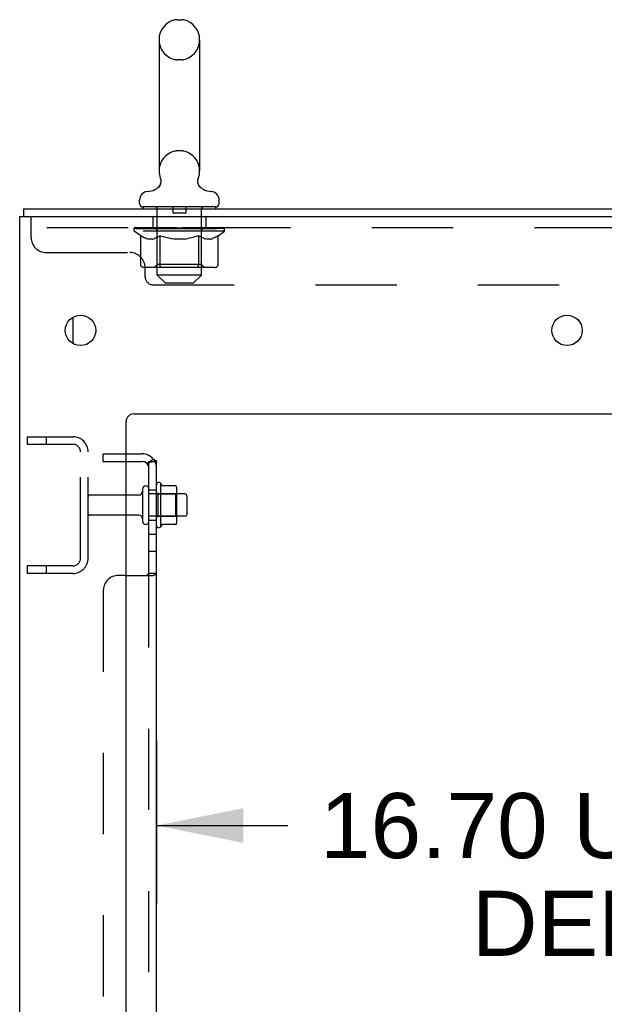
# Model space of a CAD drawing. Header units: inches. Extents: x 0 to 243, y 0 to 157.
# Tile 4 of 69: x 10 to 20, y 82 to 99. Entities that reach past the tile are written whole.
import ezdxf

# ---------------------------------------------------------------- set-up
doc = ezdxf.new("R2010")
doc.units = ezdxf.units.IN
doc.header["$LTSCALE"] = 13.357143
doc.header["$MEASUREMENT"] = 0
doc.linetypes.add('HIDDEN', pattern=[0.2, 0.1, -0.1])
doc.layers.get('0').update_dxf_attribs({"linetype": 'CONTINUOUS'})
for name, color, linetype in [('DEFAULT_2', 8, 'HIDDEN'), ('DIMENSIONS', 7, 'CONTINUOUS'), ('SUBPANELS', 7, 'CONTINUOUS')]:
    doc.layers.add(name, color=color, linetype=linetype)
doc.styles.get("Standard").update_dxf_attribs({"font": 'arial.ttf'})
doc.dimstyles.new('DIMSTYLE_1', dxfattribs={"dimtxt": 1.071429, "dimasz": 1.428571, "dimexe": 0.09, "dimexo": 0.07, "dimgap": 0.0375, "dimtad": 0, "dimtih": 1, "dimtoh": 1, "dimzin": 4, "dimdsep": 46, "dimtxsty": 'Standard', "dimblk": '_FILLED', "dimblk1": '_FILLED', "dimblk2": '_FILLED', "dimcen": 0.09, "dimazin": 1, "dimtfac": 1, "dimtdec": 3, "dimtofl": 0, "dimtmove": 0, "dimatfit": 3, "dimldrblk": '_FILLED', "dimfxl": 0, "dimtolj": 1, "dimtzin": 4, "dimarcsym": 0})

# ---------------------------------------------------------------- blocks, each defined once
blk = doc.blocks.new('_FILLED')
at = {"color": 0, "linetype": 'ByBlock'}
blk.add_solid([(0, 0), (-1, 0.2), (-1, -0.2)], dxfattribs=at)
blk = doc.blocks.new('*D16')
at = {"layer": 'DIMENSIONS', "color": 2, "linetype": 'Continuous'}
for p, q in [((12.215, 86.658), (12.215, 83.974)), ((28.919, 86.658), (28.919, 83.974)), ((12.215, 85.26), (14.374, 85.26)), ((28.919, 85.26), (25.499, 85.26))]:
    blk.add_line(p, q, dxfattribs=at)
at = {"layer": 'DIMENSIONS', "color": 2, "linetype": 'Continuous', "xscale": 1.4285714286, "yscale": 1.4285714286, "zscale": 1.4285714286, "rotation": 180}
blk.add_blockref('_FILLED', (12.215, 85.26), dxfattribs=at)
at = {"layer": 'DIMENSIONS', "color": 2, "linetype": 'Continuous', "xscale": 1.4285714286, "yscale": 1.4285714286, "zscale": 1.4285714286}
blk.add_blockref('_FILLED', (28.919, 85.26), dxfattribs=at)
at = {"layer": 'DIMENSIONS', "color": 2, "linetype": 'Continuous', "insert": (19.936, 85.795), "char_height": 1.07143, "width": 10.05311, "attachment_point": 2, "line_spacing_factor": 0.9}
blk.add_mtext('16.70 USABLE\\PDEPTH', dxfattribs=at)

msp = doc.modelspace()

# ---------------------------------------------------------------- linework, layer by layer
at = {"color": 7, "linetype": 'Continuous'}
for p, q in [((12.5522, 98.5196), (12.6284, 98.5196)), ((12.2562, 98.1896), (12.2562, 96.0296)), ((12.9245, 98.1896), (12.9245, 96.0296)), ((12.2329, 95.7525), (12.2289, 95.7495)), ((11.9353, 95.4979), (11.9353, 95.5527)), ((11.9953, 95.4379), (11.9953, 95.4079)), ((13.1853, 95.4379), (11.9953, 95.4379)), ((13.1853, 95.4379), (13.1853, 95.4079)), ((13.2453, 95.4979), (13.2453, 95.5527)), ((9.9653, 11.5329), (9.9653, 95.2829)), ((9.9653, 95.2829), (27.7153, 95.2829)), ((10.0278, 95.4079), (10.0278, 95.2829)), ((10.0278, 95.4079), (27.7153, 95.4079)), ((11.8403, 92.0329), (26.0903, 92.0329)), ((11.7153, 13.5329), (11.7153, 91.9079)), ((12.2853, 90.177), (12.2853, 90.8887)), ((11.9843, 90.7974), (11.9843, 90.2684)), ((12.3031, 90.8568), (12.303, 90.857)), ((12.53, 90.8517), (12.3119, 90.8517)), ((12.5313, 90.8516), (12.53, 90.8517)), ((12.5513, 90.2772), (12.5513, 90.7885)), ((11.9218, 90.6989), (11.7153, 90.6989)), ((12.6853, 90.7159), (12.5513, 90.7159)), ((12.7153, 90.6859), (12.7153, 90.3799)), ((11.9218, 90.3669), (11.7153, 90.3669)), ((12.6853, 90.3499), (12.5513, 90.3499)), ((12.53, 90.214), (12.3119, 90.214))]:
    msp.add_line(p, q, dxfattribs=at)
at = {"color": 3, "linetype": 'Continuous'}
msp.add_line((10.8403, 93.6244), (10.8403, 93.1913), dxfattribs=at)
at = {"color": 7, "linetype": 'Continuous'}
for points in [[(12.2775, 95.912), (12.279, 95.9078), (12.2806, 95.903), (12.282, 95.8981), (12.2832, 95.8932), (12.2842, 95.8882), (12.285, 95.8832), (12.2857, 95.8781), (12.2861, 95.8731), (12.2864, 95.868), (12.2865, 95.8629), (12.2864, 95.8578), (12.2862, 95.8527), (12.2857, 95.8477), (12.2851, 95.8426), (12.2842, 95.8376), (12.2832, 95.8326), (12.2821, 95.8277), (12.2807, 95.8228), (12.2792, 95.818), (12.2775, 95.8132), (12.2756, 95.8084), (12.2735, 95.8038), (12.2713, 95.7992), (12.2689, 95.7947)], [(12.8964, 95.8882), (12.8975, 95.8931), (12.8987, 95.8981), (12.9, 95.903), (12.9016, 95.9078), (12.9031, 95.912)], [(12.2443, 95.7625), (12.2406, 95.7591), (12.2368, 95.7557), (12.2329, 95.7525)], [(12.2864, 95.868), (12.2865, 95.8629), (12.2864, 95.8578), (12.2862, 95.8527), (12.2857, 95.8477), (12.2851, 95.8426), (12.2842, 95.8376), (12.2832, 95.8326), (12.2821, 95.8277), (12.2807, 95.8228), (12.2792, 95.818), (12.2775, 95.8132), (12.2756, 95.8084), (12.2735, 95.8038), (12.2713, 95.7992), (12.2689, 95.7947), (12.2664, 95.7903), (12.2637, 95.786), (12.2608, 95.7818), (12.2578, 95.7777), (12.2546, 95.7738), (12.2513, 95.7699), (12.2479, 95.7662), (12.2443, 95.7625), (12.2406, 95.7591), (12.2368, 95.7557)], [(12.2608, 95.7818), (12.2578, 95.7777), (12.2546, 95.7738), (12.2513, 95.7699), (12.2479, 95.7662)], [(12.282, 95.8981), (12.2832, 95.8932), (12.2842, 95.8882), (12.285, 95.8832), (12.2857, 95.8781), (12.2861, 95.8731), (12.2864, 95.868)], [(12.9517, 95.7495), (12.9478, 95.7525), (12.9439, 95.7557), (12.94, 95.759), (12.9363, 95.7625), (12.9328, 95.7661), (12.9293, 95.7698), (12.926, 95.7737), (12.9229, 95.7777), (12.9199, 95.7818), (12.917, 95.786), (12.9143, 95.7903), (12.9117, 95.7947), (12.9093, 95.7992), (12.9071, 95.8038), (12.9051, 95.8084), (12.9032, 95.8131), (12.9015, 95.8179), (12.8999, 95.8228), (12.8986, 95.8277), (12.8974, 95.8326), (12.8964, 95.8376), (12.8956, 95.8426), (12.8949, 95.8477), (12.8945, 95.8527), (12.8942, 95.8578), (12.8941, 95.8629), (12.8942, 95.868), (12.8945, 95.873), (12.895, 95.8781), (12.8956, 95.8831), (12.8964, 95.8882), (12.8975, 95.8931), (12.8987, 95.8981)], [(12.8999, 95.8228), (12.8986, 95.8277), (12.8974, 95.8326), (12.8964, 95.8376), (12.8956, 95.8426), (12.8949, 95.8477), (12.8945, 95.8527), (12.8942, 95.8578), (12.8941, 95.8629), (12.8942, 95.868), (12.8945, 95.873), (12.895, 95.8781), (12.8956, 95.8831), (12.8964, 95.8882)], [(12.9199, 95.7818), (12.917, 95.786), (12.9143, 95.7903), (12.9117, 95.7947), (12.9093, 95.7992), (12.9071, 95.8038), (12.9051, 95.8084), (12.9032, 95.8131), (12.9015, 95.8179)], [(12.9478, 95.7525), (12.9439, 95.7557), (12.94, 95.759), (12.9363, 95.7625), (12.9328, 95.7661), (12.9293, 95.7698), (12.926, 95.7737), (12.9229, 95.7777)], [(12.3118, 90.8517), (12.3106, 90.8518), (12.3094, 90.852), (12.3084, 90.8523), (12.3076, 90.8527), (12.3069, 90.853), (12.3063, 90.8534), (12.3058, 90.8537), (12.3054, 90.8541), (12.305, 90.8544), (12.3047, 90.8547), (12.3044, 90.8551), (12.3041, 90.8554), (12.3039, 90.8557), (12.3036, 90.856), (12.3035, 90.8562), (12.3033, 90.8565), (12.3031, 90.8568)], [(12.5392, 90.8458), (12.5384, 90.8472), (12.5373, 90.8486), (12.5361, 90.8497), (12.5346, 90.8506), (12.533, 90.8513), (12.5313, 90.8516)], [(12.303, 90.2087), (12.3031, 90.2089), (12.3033, 90.2092), (12.3035, 90.2095), (12.3036, 90.2097), (12.3039, 90.21), (12.3041, 90.2103), (12.3044, 90.2106), (12.3047, 90.211), (12.305, 90.2113), (12.3054, 90.2116), (12.3058, 90.212), (12.3063, 90.2123), (12.3069, 90.2127), (12.3076, 90.213), (12.3084, 90.2134), (12.3094, 90.2137), (12.3106, 90.2139), (12.3118, 90.214)], [(12.5392, 90.2199), (12.5384, 90.2185), (12.5373, 90.2171), (12.5361, 90.216), (12.5346, 90.2151), (12.533, 90.2144), (12.5313, 90.2141), (12.53, 90.214)]]:
    msp.add_lwpolyline(points, dxfattribs=at)
for centre in [(10.9653, 93.4079), (18.9653, 93.4079)]:
    msp.add_circle(centre, 0.25, dxfattribs=at)
for centre, radius, start, end in [((12.5903, 98.1896), 0.3342, 102.42838, 180), ((12.5522, 98.3627), 0.157, 90, 102.42838), ((12.6284, 98.3627), 0.157, 77.57162, 90), ((12.5903, 98.1896), 0.3342, 0, 77.57162), ((12.5903, 96.0296), 0.3342, 180, 200.61297), ((12.5903, 96.0296), 0.3342, 339.38703, 360), ((12.0525, 95.9918), 0.2997, 272.97275, 320.18372), ((13.1281, 95.9918), 0.2997, 219.81817, 267.02725), ((12.0753, 95.5527), 0.14, 92.97273, 180), ((13.1053, 95.5527), 0.14, 0, 87.02727), ((11.9953, 95.4979), 0.06, 180, 270), ((13.1853, 95.4979), 0.06, 270, 360), ((11.8403, 91.9079), 0.125, 90, 180), ((12.2537, 90.867), 0.0384, 34.44966, 180), ((11.6851, 90.5329), 0.6977, 27.6814, 30.66313), ((11.9218, 90.7614), 0.0625, 270, 360), ((12.0373, 90.7974), 0.053, 0, 180), ((12.4101, 90.7885), 0.1412, 0, 23.95), ((12.6853, 90.6859), 0.03, 0, 90), ((11.9218, 90.3044), 0.0625, 0, 90), ((12.0373, 90.2684), 0.053, 180, 360), ((12.4101, 90.2772), 0.1412, 336.05, 360), ((12.6853, 90.3799), 0.03, 270, 360), ((12.2537, 90.1987), 0.0384, 180, 325.55034), ((11.6851, 90.5329), 0.6977, 329.33687, 332.3186)]:
    msp.add_arc(centre, radius, start, end, dxfattribs=at)
at = {"layer": 'DEFAULT_2', "color": 8, "linetype": 'HIDDEN'}
for p, q in [((12.6284, 97.8596), (12.5522, 97.8596)), ((12.6284, 96.3596), (12.5522, 96.3596)), ((12.9517, 95.7495), (12.9478, 95.7525)), ((12.2153, 95.4379), (12.2153, 95.4079)), ((12.4853, 95.4279), (12.4853, 95.3479)), ((12.6953, 95.4279), (12.6953, 95.3479)), ((12.9653, 95.4379), (12.9653, 95.4079)), ((10.1528, 94.9379), (10.1528, 95.2829)), ((12.1528, 95.2829), (12.1528, 95.0959)), ((12.2253, 94.3179), (12.2253, 95.4079)), ((12.6853, 95.3379), (12.4953, 95.3379)), ((12.9553, 94.3179), (12.9553, 95.4079)), ((13.0278, 95.2829), (13.0278, 95.0959)), ((27.7778, 95.0959), (10.1528, 95.0959)), ((11.8468, 95.0412), (11.8468, 95.0959)), ((11.8468, 95.0877), (12.2035, 95.0877)), ((11.9546, 94.9657), (11.8468, 95.0412)), ((13.3338, 95.0412), (11.8468, 95.0412)), ((11.848, 95.0877), (11.848, 95.0933)), ((11.9883, 95.0918), (11.848, 95.0933)), ((11.8581, 95.0881), (11.8581, 95.0959)), ((11.8687, 95.0842), (11.8687, 95.0881)), ((11.8687, 95.0842), (13.3119, 95.0842)), ((11.8791, 95.0842), (11.8791, 95.0881)), ((11.8802, 95.0842), (11.8802, 95.0881)), ((11.8916, 95.0881), (11.8916, 95.0959)), ((11.9111, 95.0842), (11.9111, 95.0881)), ((11.9133, 95.0842), (11.9133, 95.0881)), ((11.9464, 95.0881), (11.9464, 95.0959)), ((11.9546, 94.486), (11.9546, 94.9657)), ((11.9546, 94.9657), (11.9747, 94.9523)), ((11.9638, 95.0842), (11.9638, 95.0881)), ((11.967, 95.0842), (11.967, 95.0881)), ((11.9944, 94.9406), (11.9745, 94.9524)), ((11.9883, 95.0877), (11.9883, 95.0918)), ((12.0137, 94.9306), (11.9941, 94.9408)), ((12.0208, 95.0881), (12.0208, 95.0959)), ((12.0221, 95.0842), (12.0221, 95.0877)), ((12.0228, 95.0842), (12.0228, 95.0877)), ((12.0259, 95.0842), (12.0259, 95.0877)), ((12.0354, 95.0842), (12.0354, 95.0881)), ((12.0357, 95.0842), (12.0357, 95.0877)), ((12.0396, 95.0842), (12.0396, 95.0881)), ((12.0428, 95.0842), (12.0428, 95.0889)), ((12.0467, 95.0842), (12.0467, 95.0877)), ((12.066, 95.0842), (12.066, 95.0877)), ((12.0841, 95.0842), (12.0841, 95.0877)), ((12.0865, 95.0842), (12.0865, 95.0909)), ((12.1124, 95.0881), (12.1124, 95.0959)), ((12.1124, 95.0842), (12.1124, 95.0877)), ((12.124, 95.0842), (12.124, 95.0881)), ((12.129, 95.0842), (12.129, 95.0881)), ((12.1369, 95.0842), (12.1369, 95.0877)), ((12.1526, 95.0842), (12.1526, 95.0927)), ((12.1732, 95.0842), (12.1732, 95.0877)), ((12.1759, 95.0842), (12.1759, 95.0877)), ((12.2035, 95.0842), (12.2035, 95.0877)), ((12.2331, 94.9408), (12.2134, 94.9306)), ((12.2818, 95.0877), (12.2161, 95.0877)), ((12.2186, 95.0881), (12.2186, 95.0959)), ((12.2244, 94.4892), (12.2244, 95.0376)), ((12.2267, 95.0842), (12.2267, 95.0881)), ((12.2323, 95.0842), (12.2323, 95.0881)), ((12.2526, 94.9524), (12.2327, 94.9406)), ((12.239, 95.0842), (12.239, 95.094)), ((12.2467, 95.0842), (12.2467, 95.0877)), ((12.2725, 94.9657), (12.2524, 94.9523)), ((12.258, 95.0842), (12.258, 95.0877)), ((12.2725, 94.486), (12.2725, 94.9657)), ((12.2725, 94.9657), (12.3126, 94.9523)), ((12.2818, 95.0842), (12.2818, 95.0877)), ((12.3695, 95.0877), (12.3069, 95.0877)), ((12.352, 94.9406), (12.3121, 94.9524)), ((12.3306, 95.0842), (12.3306, 95.0877)), ((12.336, 95.0881), (12.336, 95.0959)), ((12.3404, 95.0842), (12.3404, 95.0881)), ((12.3432, 95.0842), (12.3432, 95.0951)), ((12.3466, 95.0842), (12.3466, 95.0881)), ((12.3906, 94.9306), (12.3513, 94.9408)), ((12.3559, 95.0842), (12.3559, 95.0882)), ((12.3695, 95.0842), (12.3695, 95.0877)), ((12.4639, 95.0877), (12.4062, 95.0877)), ((12.4225, 95.0842), (12.4225, 95.0877)), ((12.4556, 95.0877), (12.5903, 95.0959)), ((12.4612, 95.0881), (12.4612, 95.0959)), ((12.4618, 95.0957), (12.4612, 95.0959)), ((12.4618, 95.0881), (12.4618, 95.0957)), ((12.4618, 95.0842), (12.4618, 95.0881)), ((12.4639, 95.0842), (12.4639, 95.0877)), ((12.4668, 95.0842), (12.4668, 95.0884)), ((12.4682, 95.0842), (12.4682, 95.0881)), ((12.5621, 95.0877), (12.5112, 95.0877)), ((12.5194, 95.0842), (12.5194, 95.0877)), ((12.5621, 95.0842), (12.5621, 95.0877)), ((12.5873, 95.0882), (12.587, 95.0881)), ((12.587, 95.0842), (12.587, 95.0881)), ((12.5873, 95.0842), (12.5873, 95.0882)), ((12.5903, 95.0881), (12.5903, 95.0959)), ((12.5903, 95.0959), (12.7251, 95.0877)), ((12.5933, 95.0842), (12.5933, 95.0882)), ((12.5933, 95.0882), (12.5936, 95.0881)), ((12.5936, 95.0842), (12.5936, 95.0881)), ((12.6185, 95.0842), (12.6185, 95.0877)), ((12.6185, 95.0877), (12.6694, 95.0877)), ((12.6612, 95.0842), (12.6612, 95.0877)), ((12.7124, 95.0842), (12.7124, 95.0881)), ((12.7138, 95.0842), (12.7138, 95.0884)), ((12.7168, 95.0842), (12.7168, 95.0877)), ((12.7168, 95.0877), (12.7744, 95.0877)), ((12.7188, 95.0957), (12.7194, 95.0959)), ((12.7188, 95.0881), (12.7188, 95.0957)), ((12.7188, 95.0842), (12.7188, 95.0881)), ((12.7194, 95.0881), (12.7194, 95.0959)), ((12.7581, 95.0842), (12.7581, 95.0877)), ((12.8293, 94.9408), (12.79, 94.9306)), ((12.8111, 95.0842), (12.8111, 95.0877)), ((12.8111, 95.0877), (12.8737, 95.0877)), ((12.8247, 95.0842), (12.8247, 95.0882)), ((12.8685, 94.9524), (12.8286, 94.9406)), ((12.834, 95.0842), (12.834, 95.0881)), ((12.8375, 95.0842), (12.8375, 95.0951)), ((12.8402, 95.0842), (12.8402, 95.0881)), ((12.8446, 95.0881), (12.8446, 95.0959)), ((12.85, 95.0842), (12.85, 95.0877)), ((12.9081, 94.9657), (12.868, 94.9523)), ((12.8988, 95.0842), (12.8988, 95.0877)), ((12.8988, 95.0877), (12.9645, 95.0877)), ((12.9081, 94.486), (12.9081, 94.9657)), ((12.9081, 94.9657), (12.9282, 94.9523)), ((12.9227, 95.0842), (12.9227, 95.0877)), ((12.9479, 94.9406), (12.928, 94.9524)), ((12.9339, 95.0842), (12.9339, 95.0877)), ((12.9416, 95.0842), (12.9416, 95.094)), ((12.9672, 94.9306), (12.9476, 94.9408)), ((12.9483, 95.0842), (12.9483, 95.0881)), ((12.9539, 95.0842), (12.9539, 95.0881)), ((12.9562, 94.4892), (12.9562, 95.0376)), ((12.9621, 95.0881), (12.9621, 95.0959)), ((12.9771, 95.0842), (12.9771, 95.0877)), ((12.9771, 95.0877), (13.3338, 95.0877)), ((13.0047, 95.0842), (13.0047, 95.0877)), ((13.0074, 95.0842), (13.0074, 95.0877)), ((13.028, 95.0842), (13.028, 95.0927)), ((13.0437, 95.0842), (13.0437, 95.0877)), ((13.0516, 95.0842), (13.0516, 95.0881)), ((13.0566, 95.0842), (13.0566, 95.0881)), ((13.0682, 95.0881), (13.0682, 95.0959)), ((13.0683, 95.0842), (13.0683, 95.0877)), ((13.0941, 95.0842), (13.0941, 95.0909)), ((13.0965, 95.0842), (13.0965, 95.0877)), ((13.1146, 95.0842), (13.1146, 95.0877)), ((13.1339, 95.0842), (13.1339, 95.0877)), ((13.1378, 95.0842), (13.1378, 95.0889)), ((13.141, 95.0842), (13.141, 95.0881)), ((13.145, 95.0842), (13.145, 95.0877)), ((13.1452, 95.0842), (13.1452, 95.0881)), ((13.1548, 95.0842), (13.1548, 95.0877)), ((13.1578, 95.0842), (13.1578, 95.0877)), ((13.1585, 95.0842), (13.1585, 95.0877)), ((13.1599, 95.0881), (13.1599, 95.0959)), ((13.1865, 94.9408), (13.1669, 94.9306)), ((13.2061, 94.9524), (13.1862, 94.9406)), ((13.1924, 95.0918), (13.3326, 95.0933)), ((13.1924, 95.0877), (13.1924, 95.0918)), ((13.226, 94.9657), (13.2059, 94.9523)), ((13.2136, 95.0842), (13.2136, 95.0881)), ((13.2169, 95.0842), (13.2169, 95.0881)), ((13.226, 94.9657), (13.3338, 95.0412)), ((13.226, 94.486), (13.226, 94.9657)), ((13.2342, 95.0881), (13.2342, 95.0959)), ((13.2673, 95.0842), (13.2673, 95.0881)), ((13.2695, 95.0842), (13.2695, 95.0881)), ((13.289, 95.0881), (13.289, 95.0959)), ((13.3004, 95.0842), (13.3004, 95.0881)), ((13.3015, 95.0842), (13.3015, 95.0881)), ((13.3119, 95.0842), (13.3119, 95.0881)), ((13.3225, 95.0881), (13.3225, 95.0959)), ((13.3326, 95.0877), (13.3326, 95.0933)), ((13.3338, 95.0412), (13.3338, 95.0959)), ((12.0328, 94.9223), (12.0134, 94.9308)), ((12.0519, 94.9156), (12.0325, 94.9224)), ((12.0708, 94.9107), (12.0517, 94.9157)), ((12.1563, 94.9107), (12.0708, 94.9107)), ((12.1563, 94.9107), (12.1755, 94.9157)), ((12.1946, 94.9224), (12.1753, 94.9156)), ((12.2138, 94.9308), (12.1943, 94.9223)), ((12.4288, 94.9223), (12.3899, 94.9308)), ((12.4669, 94.9156), (12.4282, 94.9224)), ((12.5048, 94.9107), (12.4665, 94.9157)), ((12.6758, 94.9107), (12.5048, 94.9107)), ((12.6758, 94.9107), (12.7141, 94.9157)), ((12.7524, 94.9224), (12.7137, 94.9156)), ((12.7907, 94.9308), (12.7518, 94.9223)), ((12.9863, 94.9223), (12.9669, 94.9308)), ((13.0054, 94.9156), (12.986, 94.9224)), ((13.0243, 94.9107), (13.0052, 94.9157)), ((13.1098, 94.9107), (13.0243, 94.9107)), ((13.1098, 94.9107), (13.1289, 94.9157)), ((13.1481, 94.9224), (13.1288, 94.9156)), ((13.1673, 94.9308), (13.1478, 94.9223)), ((10.4028, 94.6879), (11.7778, 94.6879)), ((12.2244, 94.4892), (12.1778, 94.4426)), ((12.9562, 94.4892), (12.2244, 94.4892)), ((12.9562, 94.4892), (13.0028, 94.4426)), ((13.1759, 94.4426), (12.0047, 94.4426)), ((12.0278, 94.2879), (12.0278, 94.4379)), ((12.3553, 94.1879), (12.2253, 94.3179)), ((12.9553, 94.3179), (12.2253, 94.3179)), ((12.2857, 94.4477), (12.283, 94.4506)), ((12.2915, 94.4439), (12.2886, 94.4455)), ((12.2945, 94.4429), (12.2915, 94.4439)), ((12.2975, 94.4426), (12.2945, 94.4429)), ((12.8253, 94.1879), (12.9553, 94.3179)), ((12.8831, 94.4426), (12.8861, 94.4429)), ((12.892, 94.4455), (12.8949, 94.4477)), ((12.8949, 94.4477), (12.8976, 94.4506)), ((12.1578, 94.1579), (25.7728, 94.1579)), ((12.3553, 94.1879), (12.8253, 94.1879)), ((10.0903, 91.6579), (10.0903, 91.5329)), ((10.0903, 91.6579), (10.8403, 91.6579)), ((10.4028, 91.6579), (10.4028, 91.5329)), ((10.0903, 91.5329), (10.8403, 91.5329)), ((10.9653, 89.6579), (10.9653, 91.4079)), ((11.0903, 89.6579), (11.0903, 91.4079)), ((12.0903, 90.2684), (12.0903, 90.7974)), ((12.2153, 90.1987), (12.2153, 90.867)), ((12.2353, 90.7164), (12.2153, 90.7364)), ((12.5313, 90.7164), (12.5513, 90.7364)), ((11.7153, 90.6989), (11.1203, 90.6989)), ((12.5513, 90.7159), (12.0903, 90.7159)), ((12.2353, 90.7164), (12.2353, 90.3494)), ((12.2353, 90.7164), (12.5313, 90.7164)), ((12.5313, 90.3494), (12.5313, 90.7164)), ((11.7153, 90.3669), (11.1203, 90.3669)), ((12.5513, 90.3499), (12.0903, 90.3499)), ((12.2353, 90.3494), (12.2153, 90.3294)), ((12.2353, 90.3494), (12.5313, 90.3494)), ((12.5313, 90.3494), (12.5513, 90.3294)), ((10.0903, 89.5329), (10.0903, 89.4079)), ((10.8403, 89.5329), (10.0903, 89.5329)), ((10.4028, 89.5329), (10.4028, 89.4079)), ((10.8403, 89.4079), (10.0903, 89.4079))]:
    msp.add_line(p, q, dxfattribs=at)
for points in [[(12.0047, 94.4426), (11.9987, 94.4429), (11.9927, 94.4439), (11.9869, 94.4455), (11.9812, 94.4477), (11.9758, 94.4506), (11.9707, 94.4541), (11.9662, 94.4583), (11.9623, 94.4629), (11.9591, 94.4681), (11.9567, 94.4738), (11.9552, 94.4798), (11.9546, 94.486)], [(12.2735, 94.4738), (12.2727, 94.4798), (12.2725, 94.486)], [(12.2747, 94.4681), (12.2735, 94.4738), (12.2728, 94.4798), (12.2725, 94.486)], [(12.2886, 94.4455), (12.2857, 94.4477), (12.283, 94.4506), (12.2805, 94.4541), (12.2783, 94.4583), (12.2763, 94.4629), (12.2747, 94.4681)], [(12.2805, 94.4541), (12.2783, 94.4583), (12.2763, 94.4629)], [(12.8976, 94.4506), (12.9001, 94.4541), (12.9023, 94.4583), (12.9043, 94.4629), (12.9059, 94.4681)], [(12.9001, 94.4541), (12.9023, 94.4583), (12.9043, 94.4629)], [(12.9059, 94.4681), (12.9071, 94.4738), (12.9079, 94.4798), (12.9081, 94.486)], [(12.9071, 94.4738), (12.9079, 94.4798), (12.9081, 94.486)], [(13.1759, 94.4426), (13.1819, 94.4429), (13.1879, 94.4439), (13.1938, 94.4455), (13.1995, 94.4477), (13.2049, 94.4506), (13.2099, 94.4541), (13.2144, 94.4583), (13.2183, 94.4629), (13.2215, 94.4681), (13.2239, 94.4738), (13.2254, 94.4798), (13.226, 94.486)], [(12.8861, 94.4429), (12.8891, 94.4439), (12.892, 94.4455)]]:
    msp.add_lwpolyline(points, dxfattribs=at)
for centre, radius, start, end in [((12.5903, 98.1896), 0.3342, 180, 257.57162), ((12.5903, 98.1896), 0.3342, 282.42838, 360), ((12.5522, 98.0166), 0.157, 257.57162, 270), ((12.6284, 98.0166), 0.157, 270, 282.42838), ((12.5903, 96.0296), 0.3342, 102.42838, 180), ((12.5522, 96.2027), 0.157, 90, 102.42838), ((12.6284, 96.2027), 0.157, 77.57162, 90), ((12.5903, 96.0296), 0.3342, 0, 77.57162), ((12.1953, 95.4079), 0.03, 0, 90), ((12.4753, 95.4279), 0.01, 0, 90), ((12.7053, 95.4279), 0.01, 90, 180), ((12.9853, 95.4079), 0.03, 90, 180), ((12.4953, 95.3479), 0.01, 180, 270), ((12.6853, 95.3479), 0.01, 270, 360), ((10.4028, 94.9379), 0.25, 180, 270), ((12.1778, 95.0376), 0.0466, 0, 89.99999), ((13.0028, 95.0376), 0.0466, 90.00001, 180), ((11.7778, 94.4379), 0.25, 0, 90), ((12.1578, 94.2879), 0.13, 180, 270), ((10.8403, 91.4079), 0.25, 0, 90), ((10.8403, 91.4079), 0.125, 0, 90), ((11.1203, 90.6689), 0.03, 90, 180), ((11.1203, 90.3969), 0.03, 180, 270), ((10.8403, 89.6579), 0.25, 270, 360), ((10.8403, 89.6579), 0.125, 270, 360)]:
    msp.add_arc(centre, radius, start, end, dxfattribs=at)
for centre, major_axis, ratio, start_param, end_param in [((12.5903, 95.0959), (0.7435, 0.0078), 0.0592469, 2.9664385, 3.1486809), ((11.8236, 95.082), (0.2318, 0), 0.0601675, 0.4265475, 1.4705034), ((12.5903, 95.0959), (0.7435, 0), 0.0601675, 3.1415927, 3.3161256), ((11.8236, 95.0742), (0.2318, 0.0024), 0.0592469, 1.1623598, 1.4698822), ((12.5903, 95.0959), (0.7435, 0.0153), 0.0565149, 2.7913601, 2.965893), ((11.7952, 95.082), (0.2318, 0.0024), 0.0592469, 0.2513934, 1.2953492), ((11.8753, 95.082), (0.2318, -0.0024), 0.0592469, 0.6017017, 1.6456575), ((12.5903, 95.0959), (0.7435, -0.0078), 0.0592469, -2.9664385, -2.7919056), ((11.8753, 95.0742), (0.2318, 0), 0.0601675, 1.5494768, 1.6450363), ((11.7952, 95.0742), (0.2318, 0.0048), 0.0565149, 1.1992442, 1.2948037), ((11.8793, 95.0769), (0.1922, 0.002), 0.0592469, 1.0516265, 1.6250441), ((11.8562, 95.0769), (0.1922, 0.004), 0.0565149, 0.8765481, 1.4499657), ((11.924, 95.0769), (0.1922, 0), 0.0601675, 1.2267806, 1.8001982), ((12.5903, 95.0959), (0.7435, 0.0224), 0.0520593, 2.6164235, 2.7909564), ((11.7909, 95.082), (0.2318, 0.0048), 0.0565149, 0.076315, 1.1202708), ((11.9487, 95.082), (0.2318, -0.0048), 0.0565149, 0.7767801, 1.8207359), ((12.5903, 95.0959), (0.7435, -0.0153), 0.0565149, -2.7913601, -2.6168272), ((11.9487, 95.0742), (0.2318, -0.0024), 0.0592469, 1.7246309, 1.8201904), ((11.7909, 95.0742), (0.2318, 0.007), 0.0520593, 1.0243076, 1.1198671), ((11.8554, 95.0769), (0.1922, 0.0058), 0.0520593, 0.7016115, 1.2750291), ((11.9889, 95.0769), (0.1922, -0.002), 0.0592469, 1.4019348, 1.9753523), ((12.5903, 95.0959), (0.7435, 0.0288), 0.046022, 2.4416773, 2.6162102), ((12.0416, 95.082), (0.2318, -0.007), 0.0520593, 0.9517167, 1.9956725), ((11.811, 95.082), (0.2318, 0.007), 0.0520593, -0.0986216, 0.9453342), ((12.5903, 95.0959), (0.7435, -0.0224), 0.0520593, -2.6164235, -2.4418906), ((12.0416, 95.0742), (0.2318, -0.0048), 0.0565149, 1.8997093, 1.9952689), ((11.811, 95.0742), (0.2318, 0.009), 0.046022, 0.8495614, 0.9451209), ((11.8769, 95.0769), (0.1922, 0.0074), 0.046022, 0.5268653, 1.1002829), ((12.0721, 95.0769), (0.1922, -0.004), 0.0565149, 1.5770132, 2.1504308), ((12.5903, 95.0959), (0.7435, 0.0343), 0.0385928, 2.2671466, 2.4416795), ((12.1512, 95.082), (0.2318, -0.009), 0.046022, 1.1264629, 2.1704187), ((11.8547, 95.082), (0.2318, 0.009), 0.046022, -0.2733678, 0.770588), ((12.5903, 95.0959), (0.7435, -0.0288), 0.046022, -2.4416773, -2.2671444), ((12.1512, 95.0742), (0.2318, -0.007), 0.0520593, 2.0746459, 2.1702055), ((11.8547, 95.0742), (0.2318, 0.0107), 0.0385928, 0.6750307, 0.7705902), ((11.9201, 95.0769), (0.1922, 0.0089), 0.0385928, 0.3523346, 0.9257522), ((12.1711, 95.0769), (0.1922, -0.0058), 0.0520593, 1.7519498, 2.3253674), ((12.5903, 95.0959), (0.7435, 0.0388), 0.0300022, 2.0928304, 2.2673633), ((12.2742, 95.082), (0.2318, -0.0107), 0.0385928, 1.3009936, 2.3449494), ((11.9208, 95.082), (0.2318, 0.0107), 0.0385928, -0.4478985, 0.5960573), ((12.5903, 95.0959), (0.7435, -0.0343), 0.0385928, -2.2671466, -2.0926137), ((12.2742, 95.0742), (0.2318, -0.009), 0.046022, 2.2493921, 2.3449517), ((11.9208, 95.0742), (0.2318, 0.0121), 0.0300022, 0.5007145, 0.596274), ((11.9837, 95.0769), (0.1922, 0.01), 0.0300022, 0.1780184, 0.751436), ((12.2828, 95.0769), (0.1922, -0.0074), 0.046022, 1.926696, 2.5001136), ((12.0072, 95.082), (0.2318, 0.0121), 0.0300022, -0.6222147, 0.4217411), ((12.5903, 95.0959), (0.7435, 0.0421), 0.0205129, 1.9187019, 2.0932348), ((12.4067, 95.082), (0.2318, -0.0121), 0.0300022, 1.4753098, 2.5192656), ((12.5903, 95.0959), (0.7435, -0.0388), 0.0300022, -2.0928304, -1.9182975), ((12.4067, 95.0742), (0.2318, -0.0107), 0.0385928, 2.4239228, 2.5194823), ((12.0072, 95.0742), (0.2318, 0.0131), 0.0205129, 0.326586, 0.4221455), ((12.0657, 95.0769), (0.1922, 0.0109), 0.0205129, 0.0038899, 0.5773075), ((12.4038, 95.0769), (0.1922, -0.0089), 0.0385928, 2.1012267, 2.6746443), ((12.1113, 95.082), (0.2318, 0.0131), 0.0205129, -0.7963432, 0.2476126), ((12.5903, 95.0959), (0.7435, 0.0441), 0.0104114, 1.7447123, 1.9192452), ((12.5448, 95.082), (0.2318, -0.0131), 0.0205129, 1.6494383, 2.6933941), ((12.5903, 95.0959), (0.7435, -0.0421), 0.0205129, -1.9187019, -1.744169), ((12.5448, 95.0742), (0.2318, -0.0121), 0.0300022, 2.598239, 2.6937986), ((12.1113, 95.0742), (0.2318, 0.0137), 0.0104114, 0.1525964, 0.2481559), ((12.1637, 95.0769), (0.1922, 0.0114), 0.0104114, 6.1130856, 6.6865032), ((12.5305, 95.0769), (0.1922, -0.01), 0.0300022, 2.2755429, 2.8489605), ((12.23, 95.082), (0.2318, 0.0137), 0.0104114, -0.9703328, -0.0008369), ((12.6843, 95.082), (0.2318, -0.0137), 0.0104114, 1.8234279, 2.8673837), ((12.5903, 95.0959), (0.7435, -0.0441), 0.0104114, -1.7447123, -1.5701793), ((12.6843, 95.0742), (0.2318, -0.0131), 0.0205129, 2.7723675, 2.867927), ((12.6591, 95.0769), (0.1922, -0.0109), 0.0205129, 2.4496714, 3.023089), ((12.4963, 95.082), (0.2318, 0.0137), 0.0104114, 0.2742089, 1.3181647), ((12.3951, 95.0769), (0.1922, 0.0114), 0.0104114, -0.0004516, 0.5179316), ((12.3596, 95.0742), (0.2318, 0.0137), 0.0104114, 0.099676, 0.1952355), ((12.5903, 95.0959), (0.7435, 0.0441), 0.0104114, -1.5714133, -1.3968804), ((12.821, 95.0742), (0.2318, -0.0137), 0.0104114, 2.9463572, 3.0419167), ((12.7855, 95.0769), (0.1922, -0.0114), 0.0104114, 2.623661, 3.1420442), ((12.6358, 95.082), (0.2318, 0.0131), 0.0205129, 0.4481986, 1.4921544), ((12.5216, 95.0769), (0.1922, 0.0109), 0.0205129, 0.1185037, 0.6919213), ((12.4963, 95.0742), (0.2318, 0.0131), 0.0205129, 0.2736656, 0.3692251), ((12.9506, 95.082), (0.2318, -0.0137), 0.0104114, -3.1407558, -2.1712598), ((12.5903, 95.0959), (0.7435, 0.0421), 0.0205129, -1.3974237, -1.2228907), ((12.5903, 95.0959), (0.7435, -0.0441), 0.0104114, 1.2223475, 1.3968804), ((12.7739, 95.082), (0.2318, 0.0121), 0.0300022, 0.622327, 1.6662828), ((12.6501, 95.0769), (0.1922, 0.01), 0.0300022, 0.2926322, 0.8660497), ((13.0169, 95.0769), (0.1922, -0.0114), 0.0104114, 2.7382748, 3.3116924), ((13.0693, 95.082), (0.2318, -0.0131), 0.0205129, 2.89398, 3.9379359), ((12.6358, 95.0742), (0.2318, 0.0121), 0.0300022, 0.4477941, 0.5433536), ((13.0693, 95.0742), (0.2318, -0.0137), 0.0104114, 2.8934368, 2.9889963), ((12.9064, 95.082), (0.2318, 0.0107), 0.0385928, 0.7966432, 1.840599), ((12.5903, 95.0959), (0.7435, 0.0388), 0.0300022, -1.2232952, -1.0487623), ((12.5903, 95.0959), (0.7435, -0.0421), 0.0205129, 1.0483578, 1.2228907), ((12.7768, 95.0769), (0.1922, 0.0089), 0.0385928, 0.4669484, 1.0403659), ((13.1149, 95.0769), (0.1922, -0.0109), 0.0205129, 2.5642852, 3.1377028), ((13.1734, 95.082), (0.2318, -0.0121), 0.0300022, 2.7198516, 3.7638074), ((13.0294, 95.082), (0.2318, 0.009), 0.046022, 0.9711739, 2.0151297), ((12.7739, 95.0742), (0.2318, 0.0107), 0.0385928, 0.6221103, 0.7176698), ((13.1734, 95.0742), (0.2318, -0.0131), 0.0205129, 2.7194471, 2.8150066), ((12.5903, 95.0959), (0.7435, 0.0343), 0.0385928, -1.048979, -0.8744461), ((12.5903, 95.0959), (0.7435, -0.0388), 0.0300022, 0.8742293, 1.0487623), ((12.8978, 95.0769), (0.1922, 0.0074), 0.046022, 0.641479, 1.2148966), ((13.139, 95.082), (0.2318, 0.007), 0.0520593, 1.1459201, 2.1898759), ((13.1969, 95.0769), (0.1922, -0.01), 0.0300022, 2.3901567, 2.9635743), ((13.2598, 95.082), (0.2318, -0.0107), 0.0385928, 2.5455354, 3.5894912), ((13.0095, 95.0769), (0.1922, 0.0058), 0.0520593, 0.8162253, 1.3896428), ((12.9064, 95.0742), (0.2318, 0.009), 0.046022, 0.796641, 0.8922005), ((13.2598, 95.0742), (0.2318, -0.0121), 0.0300022, 2.5453186, 2.6408782), ((13.2319, 95.082), (0.2318, 0.0048), 0.0565149, 1.3208567, 2.3648125), ((12.5903, 95.0959), (0.7435, 0.0288), 0.046022, -0.8744483, -0.6999154), ((12.5903, 95.0959), (0.7435, -0.0343), 0.0385928, 0.6999131, 0.8744461), ((13.2605, 95.0769), (0.1922, -0.0089), 0.0385928, 2.2158405, 2.7892581), ((13.3259, 95.082), (0.2318, -0.009), 0.046022, 2.3710047, 3.4149605), ((13.1085, 95.0769), (0.1922, 0.004), 0.0565149, 0.9911619, 1.5645794), ((13.3053, 95.082), (0.2318, 0.0024), 0.0592469, 1.4959352, 2.539891), ((13.3696, 95.082), (0.2318, -0.007), 0.0520593, 2.1962585, 3.2402143), ((13.3037, 95.0769), (0.1922, -0.0074), 0.046022, 2.0413098, 2.6147274), ((13.0294, 95.0742), (0.2318, 0.007), 0.0520593, 0.9713872, 1.0669467), ((13.3259, 95.0742), (0.2318, -0.0107), 0.0385928, 2.3710024, 2.4665619), ((13.357, 95.082), (0.2318, 0), 0.0601675, 7.9542746, 8.9982304), ((13.3897, 95.082), (0.2318, -0.0048), 0.0565149, 2.0213219, 3.0652777), ((13.1917, 95.0769), (0.1922, 0.002), 0.0592469, 1.1662403, 1.7396579), ((12.5903, 95.0959), (0.7435, 0.0224), 0.0520593, -0.6997021, -0.5251692), ((12.5903, 95.0959), (0.7435, -0.0288), 0.046022, 0.5253825, 0.6999154), ((13.3854, 95.082), (0.2318, -0.0024), 0.0592469, 1.8462434, 2.8901992), ((13.3252, 95.0769), (0.1922, -0.0058), 0.0520593, 1.8665636, 2.4399812), ((13.2567, 95.0769), (0.1922, 0), 0.0601675, 1.3413944, 1.914812), ((13.3245, 95.0769), (0.1922, -0.004), 0.0565149, 1.691627, 2.2650446), ((13.3014, 95.0769), (0.1922, -0.002), 0.0592469, 1.5165485, 2.0899661), ((13.139, 95.0742), (0.2318, 0.0048), 0.0565149, 1.1463238, 1.2418833), ((13.3696, 95.0742), (0.2318, -0.009), 0.046022, 2.1964717, 2.2920313), ((12.5903, 95.0959), (0.7435, 0.0153), 0.0565149, -0.5247655, -0.3502326), ((12.5903, 95.0959), (0.7435, -0.0224), 0.0520593, 0.3506362, 0.5251692), ((13.357, 95.0742), (0.2318, -0.0024), 0.0592469, 7.9548958, 8.2624182), ((13.2319, 95.0742), (0.2318, 0.0024), 0.0592469, 1.3214023, 1.4169618), ((13.3897, 95.0742), (0.2318, -0.007), 0.0520593, 2.0217255, 2.1172851), ((12.5903, 95.0959), (0.7435, 0.0078), 0.0592469, -0.349687, -0.1751541), ((12.5903, 95.0959), (0.7435, -0.0153), 0.0565149, 0.1756996, 0.3502326), ((13.3053, 95.0742), (0.2318, 0), 0.0601675, 1.4965564, 1.5921159), ((13.3854, 95.0742), (0.2318, -0.0048), 0.0565149, 1.8467889, 1.9423485), ((12.5903, 95.0959), (0.7435, 0), 0.0601675, -0.1745329, 0), ((12.5903, 95.0959), (0.7435, -0.0078), 0.0592469, 6.2760971, 6.4583394)]:
    msp.add_ellipse(centre, major_axis=major_axis, ratio=ratio, start_param=start_param, end_param=end_param, dxfattribs=at)
at = {"layer": 'SUBPANELS', "color": 8, "linetype": 'HIDDEN'}
for p, q in [((11.3403, 91.2516), (11.3403, 91.3766)), ((11.3403, 91.3766), (11.7153, 91.3766)), ((11.3403, 91.2516), (11.7153, 91.2516)), ((12.1145, 91.2516), (12.0648, 91.2107)), ((12.0704, 91.2221), (12.0706, 91.2224)), ((12.0721, 91.224), (12.0722, 91.2241)), ((12.0758, 91.228), (12.076, 91.2282)), ((12.0778, 91.2301), (12.0781, 91.2305)), ((12.0869, 91.229), (12.0863, 91.2286)), ((12.0863, 91.2286), (12.0866, 91.2288)), ((12.0864, 91.2287), (12.0863, 91.2286)), ((12.0863, 91.2286), (12.0864, 91.2287)), ((12.0869, 91.229), (12.0866, 91.2288)), ((12.0872, 91.2293), (12.0869, 91.229)), ((12.0876, 91.2296), (12.0872, 91.2293)), ((12.0873, 91.2293), (12.088, 91.2297)), ((12.0881, 91.2299), (12.0876, 91.2295)), ((12.0878, 91.2296), (12.0885, 91.23)), ((12.0884, 91.2302), (12.088, 91.2299)), ((12.0889, 91.2305), (12.0881, 91.2299)), ((12.0883, 91.2299), (12.089, 91.2303)), ((12.0893, 91.2309), (12.0886, 91.2303)), ((12.0889, 91.2302), (12.0896, 91.2306)), ((12.0898, 91.2313), (12.0891, 91.2307)), ((12.0895, 91.2306), (12.0902, 91.231)), ((12.0903, 91.2317), (12.0896, 91.2311)), ((12.0901, 91.2309), (12.0907, 91.2313)), ((12.0902, 91.2497), (12.0903, 91.2516)), ((12.0907, 91.2313), (12.0913, 91.2316)), ((12.0913, 91.2316), (12.092, 91.232)), ((12.092, 91.232), (12.0927, 91.2323)), ((12.0926, 91.2323), (12.0934, 91.2327)), ((12.0932, 91.2326), (12.0941, 91.2331)), ((12.0939, 91.233), (12.0948, 91.2335)), ((12.0945, 91.2333), (12.0955, 91.2338)), ((12.0952, 91.2337), (12.0962, 91.2342)), ((12.0959, 91.234), (12.097, 91.2346)), ((12.0966, 91.2344), (12.0978, 91.235)), ((12.0973, 91.2347), (12.0986, 91.2353)), ((12.098, 91.2351), (12.0993, 91.2357)), ((12.0988, 91.2355), (12.1001, 91.2361)), ((12.0995, 91.2358), (12.101, 91.2365)), ((12.101, 91.2365), (12.1018, 91.2369)), ((12.1026, 91.2373), (12.1035, 91.2377)), ((12.1034, 91.2376), (12.1044, 91.238)), ((12.1042, 91.238), (12.1053, 91.2384)), ((12.1051, 91.2383), (12.1062, 91.2388)), ((12.1059, 91.2387), (12.1071, 91.2392)), ((12.1067, 91.2391), (12.1081, 91.2396)), ((12.1076, 91.2394), (12.109, 91.24)), ((12.1085, 91.2398), (12.11, 91.2404)), ((12.1094, 91.2402), (12.111, 91.2408)), ((12.1103, 91.2405), (12.112, 91.2412)), ((12.1112, 91.2409), (12.1121, 91.2413)), ((12.112, 91.2412), (12.1131, 91.2416)), ((12.113, 91.2416), (12.114, 91.242)), ((12.114, 91.242), (12.115, 91.2424)), ((12.115, 91.2424), (12.1161, 91.2428)), ((12.116, 91.2428), (12.1171, 91.2431)), ((12.117, 91.2431), (12.1181, 91.2435)), ((12.1192, 91.2439), (12.1202, 91.2443)), ((12.1202, 91.2443), (12.1213, 91.2446)), ((12.1212, 91.2446), (12.1224, 91.245)), ((12.1223, 91.245), (12.1235, 91.2454)), ((12.1233, 91.2453), (12.1246, 91.2457)), ((12.1244, 91.2456), (12.1257, 91.2461)), ((12.1254, 91.246), (12.1268, 91.2464)), ((12.1264, 91.2463), (12.1279, 91.2467)), ((12.1275, 91.2466), (12.129, 91.2471)), ((12.1285, 91.2469), (12.13, 91.2474)), ((12.1295, 91.2472), (12.1311, 91.2477)), ((12.1305, 91.2475), (12.1322, 91.248)), ((12.1315, 91.2478), (12.1332, 91.2483)), ((12.1325, 91.2481), (12.1334, 91.2483)), ((12.1332, 91.2483), (12.1344, 91.2486)), ((12.1343, 91.2485), (12.1353, 91.2488)), ((12.1353, 91.2488), (12.1363, 91.2491)), ((12.1363, 91.2491), (12.1373, 91.2493)), ((12.1372, 91.2493), (12.1383, 91.2495)), ((12.1381, 91.2495), (12.1392, 91.2498)), ((12.139, 91.2497), (12.1402, 91.25)), ((12.1399, 91.2499), (12.1411, 91.2502)), ((12.1408, 91.2501), (12.1421, 91.2504)), ((12.1417, 91.2503), (12.143, 91.2506)), ((12.1425, 91.2505), (12.1439, 91.2507)), ((12.1434, 91.2506), (12.1442, 91.2508)), ((12.1439, 91.2507), (12.145, 91.251)), ((12.1448, 91.2509), (12.1459, 91.2511)), ((12.1457, 91.2511), (12.1467, 91.2512)), ((12.1465, 91.2512), (12.1474, 91.2514)), ((12.1477, 91.2516), (12.1468, 91.2516)), ((12.148, 91.2516), (12.1474, 91.2516)), ((12.1485, 91.2516), (12.1477, 91.2516)), ((12.1481, 91.2515), (12.1487, 91.2515)), ((12.149, 91.2516), (12.1483, 91.2516)), ((12.1494, 91.2517), (12.1488, 91.2516)), ((12.1498, 91.2517), (12.1493, 91.2517)), ((12.1496, 91.2517), (12.1499, 91.2517)), ((12.1497, 91.2517), (12.1499, 91.2517)), ((12.15, 91.2517), (12.1497, 91.2517)), ((12.1499, 91.2517), (12.15, 91.2517)), ((12.1499, 91.2517), (12.1501, 91.2517)), ((12.1501, 91.2517), (12.1499, 91.2517)), ((12.1924, 91.272), (12.1927, 91.2718)), ((12.0903, 90.7829), (12.2153, 90.7829)), ((12.0903, 90.2829), (12.2153, 90.2829)), ((12.0903, 90.0546), (12.2153, 90.0546)), ((12.0903, 89.7736), (12.2153, 89.7736)), ((11.7153, 89.3766), (11.5903, 89.3766)), ((12.0647, 89.384), (12.0653, 89.3857)), ((12.0658, 89.3865), (12.0662, 89.3873)), ((12.0668, 89.3882), (12.0674, 89.389)), ((12.0682, 89.3899), (12.0689, 89.3907)), ((12.074, 89.395), (12.074, 89.3951)), ((12.0758, 89.3964), (12.076, 89.3965)), ((12.0797, 89.399), (12.0816, 89.4004)), ((12.0898, 89.4091), (12.0902, 89.4105)), ((12.0898, 89.4091), (12.0902, 89.4105)), ((12.0902, 89.4104), (12.0903, 89.412)), ((12.0903, 21.4038), (12.0903, 89.412)), ((12.1885, 89.3903), (12.1892, 89.3906)), ((12.1924, 89.392), (12.1927, 89.3921)), ((11.3403, 89.1266), (11.3403, 21.6891))]:
    msp.add_line(p, q, dxfattribs=at)
at = {"layer": 'SUBPANELS', "color": 3, "linetype": 'Continuous'}
for p, q in [((11.7153, 91.3766), (11.9783, 91.3766)), ((12.2153, 19.5641), (12.2153, 91.2516)), ((11.7153, 89.3766), (12.1614, 89.3766))]:
    msp.add_line(p, q, dxfattribs=at)
at = {"layer": 'SUBPANELS', "color": 7, "linetype": 'Continuous'}
for p, q in [((11.7153, 91.2516), (11.9783, 91.2516)), ((12.0903, 89.412), (12.0903, 91.2516)), ((12.0903, 91.2516), (12.2153, 91.2516)), ((12.1614, 91.2901), (12.1145, 91.2516)), ((12.0903, 89.412), (12.2153, 89.412))]:
    msp.add_line(p, q, dxfattribs=at)
for points in [[(12.0648, 91.2107), (12.0644, 91.2115), (12.0643, 91.2123), (12.0644, 91.2133), (12.0647, 91.2144), (12.0653, 91.2156), (12.0662, 91.217), (12.0674, 91.2186), (12.0689, 91.2204), (12.0704, 91.2221), (12.0721, 91.224)], [(12.0721, 91.224), (12.076, 91.2282), (12.0781, 91.2305), (12.0802, 91.2329), (12.0823, 91.2354), (12.0843, 91.2379), (12.0861, 91.2405)], [(12.0861, 91.2405), (12.0877, 91.243), (12.0888, 91.2454), (12.0897, 91.2477), (12.0902, 91.2497)], [(12.0648, 89.3766), (12.0644, 89.3786), (12.0643, 89.3804), (12.0644, 89.3822), (12.0647, 89.384), (12.0653, 89.3857), (12.0662, 89.3873), (12.0674, 89.389), (12.0689, 89.3907), (12.0704, 89.3922), (12.0721, 89.3936), (12.074, 89.3951), (12.076, 89.3965)], [(12.076, 89.3965), (12.0802, 89.3994), (12.0823, 89.4009), (12.0843, 89.4024), (12.0861, 89.404), (12.0877, 89.4056), (12.0888, 89.4072), (12.0897, 89.4088), (12.0902, 89.4104), (12.0903, 89.412)]]:
    msp.add_lwpolyline(points, dxfattribs=at)
at = {"layer": 'SUBPANELS', "color": 8, "linetype": 'HIDDEN'}
for points in [[(12.0648, 91.2107), (12.0644, 91.2114), (12.0643, 91.2122), (12.0643, 91.213), (12.0646, 91.214), (12.065, 91.215), (12.0657, 91.2162), (12.0667, 91.2176), (12.0678, 91.2191), (12.0691, 91.2207)], [(12.0797, 91.2323), (12.0816, 91.2345), (12.0835, 91.2369), (12.0853, 91.2393)], [(12.0853, 91.2393), (12.0868, 91.2416), (12.0881, 91.2439), (12.0891, 91.246), (12.0898, 91.2481), (12.0902, 91.2498)], [(12.0863, 91.2286), (12.0863, 91.2286), (12.0863, 91.2286)], [(12.0865, 91.2288), (12.0869, 91.229), (12.0873, 91.2293)], [(12.0868, 91.2289), (12.0871, 91.2291), (12.0875, 91.2294)], [(12.1003, 91.2362), (12.1018, 91.2369), (12.1026, 91.2373)], [(12.1181, 91.2435), (12.1191, 91.2439), (12.1202, 91.2443)], [(12.1473, 91.2513), (12.1481, 91.2515), (12.1487, 91.2515), (12.1492, 91.2516), (12.1496, 91.2517)], [(12.1635, 91.2878), (12.1658, 91.2858), (12.1685, 91.2838), (12.1715, 91.2819), (12.1749, 91.28), (12.1784, 91.2782), (12.182, 91.2765), (12.1856, 91.2749)], [(12.1993, 91.2688), (12.2022, 91.2673), (12.205, 91.2657), (12.2077, 91.2639), (12.2101, 91.262), (12.2119, 91.2601), (12.2133, 91.2583), (12.2143, 91.2565), (12.2149, 91.2547), (12.2152, 91.2531), (12.2153, 91.2516)], [(12.0648, 89.3766), (12.0644, 89.3784), (12.0643, 89.3801), (12.0643, 89.3818), (12.0646, 89.3833), (12.065, 89.3849), (12.0657, 89.3864), (12.0667, 89.388), (12.0678, 89.3895), (12.0691, 89.391), (12.0706, 89.3924), (12.0722, 89.3937)], [(12.0648, 89.3766), (12.0644, 89.3784), (12.0643, 89.3801), (12.0643, 89.3818), (12.0646, 89.3833)], [(12.0648, 89.3766), (12.0644, 89.3786), (12.0643, 89.3804), (12.0644, 89.3822)], [(12.0657, 89.3864), (12.0667, 89.388), (12.0678, 89.3895), (12.0691, 89.391), (12.0706, 89.3924), (12.0722, 89.3937)], [(12.0704, 89.3922), (12.0721, 89.3936), (12.074, 89.3951)], [(12.0816, 89.4004), (12.0835, 89.4018), (12.0853, 89.4032), (12.0868, 89.4047)], [(12.0823, 89.4009), (12.0843, 89.4024), (12.0861, 89.404)], [(12.0835, 89.4018), (12.0853, 89.4032), (12.0868, 89.4047), (12.0881, 89.4062), (12.0891, 89.4076), (12.0898, 89.4091)], [(12.0877, 89.4056), (12.0888, 89.4072), (12.0897, 89.4088), (12.0902, 89.4104)], [(12.0881, 89.4062), (12.0891, 89.4076), (12.0898, 89.4091)], [(12.1614, 89.3766), (12.1634, 89.3782), (12.1658, 89.3798), (12.1685, 89.3814), (12.1715, 89.3829), (12.1749, 89.3845), (12.1784, 89.386), (12.182, 89.3876)], [(12.1614, 89.3766), (12.1634, 89.3782), (12.1658, 89.3798), (12.1685, 89.3814), (12.1715, 89.3829)], [(12.1636, 89.3784), (12.1664, 89.3801), (12.1695, 89.3819)], [(12.1993, 89.3952), (12.2022, 89.3967), (12.205, 89.3983), (12.2077, 89.4001), (12.2101, 89.402)], [(12.2022, 89.3967), (12.205, 89.3983), (12.2077, 89.4001)], [(12.2027, 89.397), (12.2059, 89.3989), (12.2086, 89.4008), (12.2109, 89.4028), (12.2127, 89.4049), (12.214, 89.4068)], [(12.2077, 89.4001), (12.2101, 89.402), (12.2119, 89.4039), (12.2133, 89.4057), (12.2143, 89.4074), (12.2149, 89.4091)], [(12.2133, 89.4057), (12.2143, 89.4074), (12.2149, 89.4091), (12.2152, 89.4106), (12.2153, 89.412)], [(12.2148, 89.4087), (12.2152, 89.4104), (12.2153, 89.412)], [(12.2149, 89.4091), (12.2152, 89.4106), (12.2153, 89.412)]]:
    msp.add_lwpolyline(points, dxfattribs=at)
at = {"layer": 'SUBPANELS', "color": 3, "linetype": 'Continuous'}
for points in [[(12.1614, 91.2901), (12.1636, 91.2877), (12.1664, 91.2854), (12.1695, 91.2831), (12.173, 91.281), (12.1767, 91.279), (12.1807, 91.2771), (12.1846, 91.2753), (12.1924, 91.272)], [(12.1924, 91.272), (12.1961, 91.2703), (12.1995, 91.2687), (12.2027, 91.267), (12.2059, 91.2651), (12.2086, 91.2632), (12.2109, 91.2612), (12.2127, 91.2591), (12.214, 91.2571), (12.2148, 91.2551), (12.2152, 91.2533), (12.2153, 91.2516)], [(12.1614, 89.3766), (12.1636, 89.3784), (12.1664, 89.3801), (12.1695, 89.3819), (12.173, 89.3836), (12.1767, 89.3853), (12.1807, 89.387)], [(12.1807, 89.387), (12.1885, 89.3903), (12.1924, 89.392), (12.1961, 89.3936), (12.1995, 89.3953), (12.2027, 89.397), (12.2059, 89.3989), (12.2086, 89.4008), (12.2109, 89.4028), (12.2127, 89.4049), (12.214, 89.4068), (12.2148, 89.4087), (12.2152, 89.4104), (12.2153, 89.412)]]:
    msp.add_lwpolyline(points, dxfattribs=at)
msp.add_arc((11.9783, 91.1396), 0.237, 39.43415, 90, dxfattribs=at)
at = {"layer": 'SUBPANELS', "color": 7, "linetype": 'Continuous'}
msp.add_arc((11.9783, 91.1396), 0.112, 0, 90, dxfattribs=at)
at = {"layer": 'SUBPANELS', "color": 8, "linetype": 'HIDDEN'}
for centre, radius, start, end in [((11.9783, 91.1396), 0.237, 0, 39.43415), ((11.5903, 89.1266), 0.25, 90, 180)]:
    msp.add_arc(centre, radius, start, end, dxfattribs=at)

# ---------------------------------------------------------------- dimensions: what is measured, and where the dimension line sits
at = {"layer": 'DIMENSIONS', "color": 2, "linetype": 'Continuous'}
dim = msp.add_linear_dim(base=(12.2153, 85.2596), p1=(28.9193, 86.7279), p2=(12.2153, 86.7279), angle=180, text='<> USABLE\\PDEPTH', dimstyle='DIMSTYLE_1', dxfattribs=at)
dim.commit()
dim.dimension.update_dxf_attribs({"geometry": '*D16', "text_midpoint": (19.9363, 84.456), "dimtype": 160})

doc.saveas('drawing.dxf')
